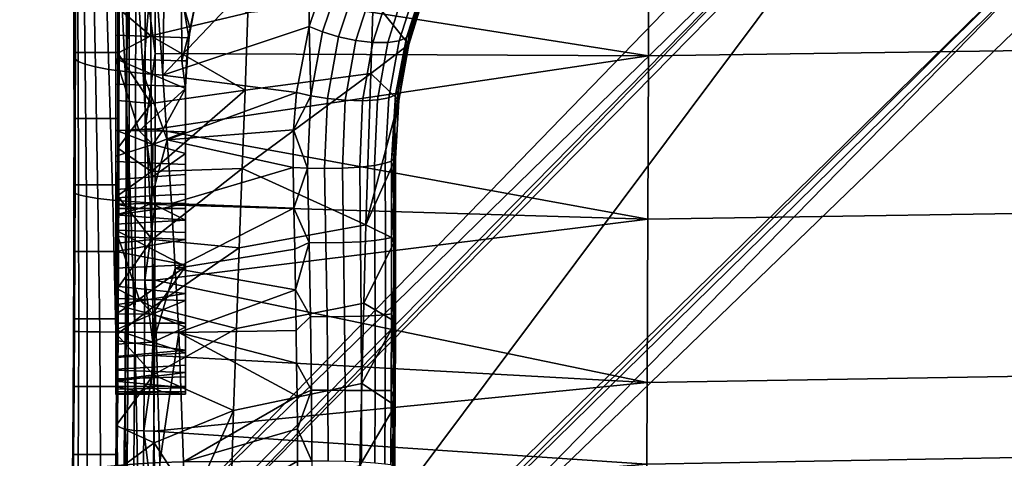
# Model space of a CAD drawing. Header units: millimetres. Extents: x -292 to 292, y -307 to 289.
# Tile 12 of 186: x -251 to -138, y -208 to -157. Entities that reach past the tile are written whole.
import ezdxf

# ---------------------------------------------------------------- set-up
doc = ezdxf.new("R2010")
doc.units = ezdxf.units.MM
for name, color, linetype in [('mechanika', 251, 'Continuous'), ('podnoz', 7, 'Continuous'), ('ram', 7, 'Continuous'), ('sedak', 7, 'Continuous')]:
    doc.layers.add(name, color=color, linetype=linetype)

msp = doc.modelspace()

# ---------------------------------------------------------------- meshes
at = {"layer": 'mechanika'}
mesh = msp.add_polyface(dxfattribs=at)
corners = [(-232.56, -148.34, 488.51), (-232.61, -137.81, 486.76), (-240, -142.63, 492.05), (-240, -147.99, 492.87), (-240, -153.34, 493.63), (-232.53, -153.7, 489.32), (-240, -158.94, 494.35), (-231.64, -159.23, 489.59), (-230.6, -153.8, 488.2), (-240, -164.54, 495), (-232, -164.84, 490.52), (-226.35, -143.28, 483.93), (-228.79, -148.33, 486.27), (-240, -147.33, 486.7), (-240, -142.15, 485.9), (-232.56, -142.41, 481.56), (-232.53, -147.58, 482.42), (-226.86, -144.41, 478.57), (-232.47, -154.72, 483.53), (-240, -154.49, 487.73), (-232.42, -161.87, 484.53), (-240, -161.66, 488.64), (-229.73, -151.07, 481.4), (-228.45, -147.72, 480.09), (-230.74, -154.56, 482.53), (-231.46, -158.17, 483.48), (-231.89, -161.88, 484.24), (-240, -137.47, 491.22), (-240, -142.15, 485.9), (-240, -147.33, 486.7), (-240, -142.63, 492.05), (-240, -154.49, 487.73), (-240, -147.99, 492.87), (-240, -153.34, 493.63), (-240, -161.66, 488.64), (-240, -158.94, 494.35), (-231.64, -159.23, 489.59), (-231.89, -161.88, 484.24), (-231.46, -158.17, 483.48), (-230.6, -153.8, 488.2), (-230.74, -154.56, 482.53), (-229.73, -151.07, 481.4), (-232, -164.84, 490.52), (-228.79, -148.33, 486.27), (-226.35, -143.28, 483.93), (-228.45, -147.72, 480.09), (-226.86, -144.41, 478.57)]
mesh.append_faces([[corners[k] for k in face] for face in [(0, 1, 2, 3), (4, 5, 0, 3), (6, 7, 5, 4), (8, 0, 5, 5), (7, 6, 9, 10), (1, 0, 11, 11), (0, 12, 11, 11), (5, 7, 8, 8), (8, 12, 0, 0), (13, 14, 15, 16), (17, 16, 15, 15), (16, 18, 19, 13), (18, 20, 21, 19), (22, 18, 16, 16), (17, 23, 16, 16), (18, 22, 24, 24), (20, 25, 26, 26), (24, 25, 18, 18), (25, 20, 18, 18), (23, 22, 16, 16), (27, 28, 29, 29), (30, 29, 31, 31), (30, 31, 32, 32), (33, 32, 31, 31), (33, 31, 34, 34), (33, 34, 35, 35), (36, 37, 38, 38), (39, 40, 41, 41), (39, 38, 40, 40), (36, 42, 37, 37), (36, 38, 39, 39), (39, 41, 43, 43), (44, 43, 45, 45), (41, 45, 43, 43), (45, 46, 44, 44)]])
mesh = msp.add_polyface(dxfattribs=at)
corners = [(-232, -164.84, 490.52), (-240, -164.54, 495), (-240, -173.45, 495.85), (-232, -173.79, 491.48), (-240, -181.3, 496.37), (-232, -181.58, 492.09), (-237.33, -169.9, 488.11), (-240, -169.84, 489.51), (-240, -161.66, 488.64), (-232, -165.04, 484.72), (-234.67, -169.96, 486.71), (-232.42, -161.87, 484.53), (-232, -170.01, 485.31), (-231.89, -161.88, 484.24), (-235.75, -171.49, 487.33), (-240, -172.81, 489.27), (-235.79, -175.2, 486.57), (-240, -175.51, 488), (-240, -176.65, 487.03), (-235.82, -176.36, 486.01), (-232, -172.51, 485.44), (-232, -174.93, 485.28), (-232, -176.09, 485.08), (-235.88, -177.39, 485.3), (-240, -177.6, 485.88), (-235.96, -178.27, 484.39), (-240, -178.33, 484.58), (-232, -177.2, 484.76), (-232, -178.21, 484.2), (-232, -181.58, 492.09), (-232, -177.2, 484.76), (-232, -176.09, 485.08), (-232, -173.79, 491.48), (-232, -174.93, 485.28), (-232, -164.84, 490.52), (-232, -172.51, 485.44), (-232, -170.01, 485.31), (-232, -165.04, 484.72), (-240, -173.45, 495.85), (-240, -169.84, 489.51), (-240, -172.81, 489.27), (-240, -158.94, 494.35), (-240, -161.66, 488.64), (-240, -164.54, 495), (-240, -181.3, 496.37), (-231.89, -161.88, 484.24)]
mesh.append_faces([[corners[k] for k in face] for face in [(0, 1, 2, 3), (4, 5, 3, 2), (6, 7, 8, 8), (8, 9, 6, 6), (6, 9, 10, 10), (11, 9, 8, 8), (12, 10, 9, 9), (13, 9, 11, 11), (6, 14, 7, 7), (15, 7, 14, 14), (10, 14, 6, 6), (16, 17, 15, 14), (18, 17, 16, 19), (10, 12, 14, 14), (12, 20, 14, 14), (21, 22, 19, 16), (20, 21, 16, 16), (14, 20, 16, 16), (19, 23, 24, 18), (23, 25, 26, 24), (22, 27, 23, 19), (27, 28, 25, 23), (29, 30, 31, 31), (32, 31, 33, 33), (34, 32, 35, 35), (32, 29, 31, 31), (32, 33, 35, 35), (36, 37, 34, 34), (35, 36, 34, 34), (38, 39, 40, 40), (41, 42, 39, 39), (41, 39, 43, 43), (38, 43, 39, 39), (44, 38, 40, 40), (34, 37, 45, 45)]])
mesh = msp.add_polyface(dxfattribs=at)
corners = [(-232, -188.6, 474.98), (-240, -189.87, 474.97), (-240, -187.75, 475.08), (-232, -191.98, 475.28), (-240, -191.98, 475.28), (-232, -195.1, 476.61), (-240, -193.98, 476), (-232, -189.38, 492.44), (-232, -185.48, 492.3), (-234.67, -189.31, 493.84), (-237.33, -189.23, 495.24), (-240, -189.16, 496.64), (-240, -190.97, 496.52), (-235.75, -190.94, 494.35), (-240, -192.74, 496.1), (-232, -192.45, 492.35), (-235.77, -194.17, 493.68), (-232, -200.16, 485.06), (-232, -199.4, 481.75), (-232, -178.82, 483.16), (-232, -195.1, 476.61), (-232, -182.38, 477.49), (-232, -197.65, 478.84), (-232, -185.29, 475.74), (-232, -191.98, 475.28), (-232, -188.6, 474.98), (-232, -199.86, 488.44), (-232, -178.21, 484.2), (-232, -180.15, 480.04), (-240, -187.75, 475.08), (-240, -191.98, 475.28), (-240, -185.69, 475.59), (-240, -189.87, 474.97), (-240, -183.77, 476.5), (-240, -193.98, 476), (-240, -195.8, 477.09), (-240, -182.06, 477.77), (-240, -197.37, 478.52), (-240, -198.64, 480.23), (-240, -180.63, 479.34), (-240, -195.94, 494.4), (-240, -194.41, 495.38), (-240, -181.3, 496.37), (-240, -192.74, 496.1), (-240, -189.16, 496.64), (-240, -190.97, 496.52), (-240, -199.86, 488.44), (-240, -199.27, 490.16), (-240, -176.65, 487.03), (-240, -198.4, 491.75), (-240, -175.51, 488), (-240, -172.81, 489.27), (-240, -197.28, 493.18), (-240, -179.54, 481.16)]
mesh.append_faces([[corners[k] for k in face] for face in [(0, 1, 2, 2), (3, 4, 1, 1), (1, 0, 3, 3), (5, 6, 4, 3), (7, 8, 9, 9), (10, 11, 12, 12), (12, 13, 10, 10), (14, 13, 12, 12), (7, 9, 13, 13), (10, 13, 9, 9), (15, 7, 13, 13), (16, 13, 14, 14), (13, 16, 15, 15), (17, 18, 19, 19), (20, 21, 22, 22), (23, 24, 25, 25), (23, 21, 20, 20), (24, 23, 20, 20), (26, 17, 27, 27), (28, 19, 18, 18), (29, 30, 31, 31), (30, 29, 32, 32), (33, 34, 35, 35), (36, 35, 37, 37), (38, 39, 37, 37), (30, 34, 31, 31), (40, 41, 42, 42), (43, 44, 41, 41), (42, 41, 44, 44), (45, 44, 43, 43), (46, 47, 48, 48), (49, 50, 47, 47), (51, 52, 40, 40), (51, 49, 52, 52), (53, 39, 38, 38)]])
mesh = msp.add_polyface(dxfattribs=at)
corners = [(-237.33, -178.82, 483.16), (-240, -179.54, 481.16), (-240, -178.82, 483.16), (-240, -180.63, 479.34), (-232, -180.15, 480.04), (-232, -182.38, 477.49), (-240, -182.06, 477.77), (-232, -185.29, 475.74), (-240, -185.69, 475.59), (-240, -183.77, 476.5), (-232, -188.6, 474.98), (-240, -187.75, 475.08), (-234.67, -178.82, 483.16), (-232, -178.82, 483.16), (-232, -185.48, 492.3), (-240, -181.3, 496.37), (-237.33, -189.23, 495.24), (-240, -189.16, 496.64), (-234.67, -189.31, 493.84), (-232, -181.58, 492.09), (-240, -178.33, 484.58), (-235.96, -178.27, 484.39), (-232, -178.21, 484.2), (-232, -189.38, 492.44), (-232, -199.86, 488.44), (-232, -178.21, 484.2), (-232, -185.48, 492.3), (-232, -197.65, 478.84), (-232, -182.38, 477.49), (-232, -180.15, 480.04), (-232, -200.16, 485.06), (-232, -178.82, 483.16), (-232, -177.2, 484.76), (-232, -181.58, 492.09), (-240, -178.82, 483.16), (-240, -200.06, 484.21), (-240, -178.33, 484.58), (-240, -179.54, 481.16), (-240, -199.55, 482.15), (-240, -177.6, 485.88), (-240, -199.86, 488.44), (-240, -176.65, 487.03), (-240, -199.27, 490.16), (-240, -175.51, 488), (-240, -198.4, 491.75), (-240, -172.81, 489.27), (-240, -200.17, 486.34), (-240, -193.98, 476), (-240, -183.77, 476.5), (-240, -185.69, 475.59), (-240, -195.8, 477.09), (-240, -182.06, 477.77), (-240, -197.37, 478.52), (-240, -180.63, 479.34), (-240, -195.94, 494.4), (-240, -181.3, 496.37)]
mesh.append_faces([[corners[k] for k in face] for face in [(0, 1, 2, 2), (3, 4, 5, 6), (4, 3, 1, 1), (7, 8, 9, 9), (8, 7, 10, 11), (5, 9, 6, 6), (12, 1, 0, 0), (12, 13, 4, 4), (1, 12, 4, 4), (5, 7, 9, 9), (14, 15, 16, 16), (17, 16, 15, 15), (16, 18, 14, 14), (14, 19, 15, 15), (0, 2, 20, 20), (20, 21, 0, 0), (12, 21, 22, 22), (12, 22, 13, 13), (12, 0, 21, 21), (23, 24, 25, 25), (26, 23, 25, 25), (27, 28, 29, 29), (30, 31, 25, 25), (25, 32, 26, 26), (26, 32, 33, 33), (34, 35, 36, 36), (37, 38, 34, 34), (39, 40, 41, 41), (41, 42, 43, 43), (43, 44, 45, 45), (46, 39, 36, 36), (47, 48, 49, 49), (48, 50, 51, 51), (52, 53, 51, 51), (54, 55, 45, 45)]])
mesh = msp.add_polyface(dxfattribs=at)
corners = [(-232, -195.1, 476.61), (-240, -195.8, 477.09), (-240, -193.98, 476), (-232, -197.65, 478.84), (-240, -198.64, 480.23), (-240, -197.37, 478.52), (-240, -199.55, 482.15), (-232, -199.4, 481.75), (-232, -200.16, 485.06), (-240, -200.06, 484.21), (-237.33, -199.86, 488.44), (-240, -199.86, 488.44), (-240, -200.17, 486.34), (-234.67, -199.86, 488.44), (-232, -199.86, 488.44), (-240, -194.41, 495.38), (-235.77, -194.17, 493.68), (-240, -192.74, 496.1), (-240, -195.94, 494.4), (-235.79, -195.66, 493.07), (-232, -195.41, 491.87), (-232, -192.45, 492.35), (-235.84, -197.04, 492.28), (-232, -196.82, 491.45), (-240, -197.28, 493.18), (-240, -198.4, 491.75), (-235.9, -198.27, 491.27), (-240, -199.27, 490.16), (-235.97, -199.26, 489.99), (-232, -198.15, 490.82), (-232, -199.24, 489.82), (-232, -197.65, 478.84), (-232, -180.15, 480.04), (-232, -199.4, 481.75), (-232, -195.41, 491.87), (-232, -196.82, 491.45), (-232, -199.24, 489.82), (-232, -198.15, 490.82), (-232, -199.86, 488.44), (-232, -192.45, 492.35), (-232, -189.38, 492.44), (-240, -199.55, 482.15), (-240, -179.54, 481.16), (-240, -198.64, 480.23), (-240, -178.82, 483.16), (-240, -200.06, 484.21), (-240, -177.6, 485.88), (-240, -200.17, 486.34), (-240, -199.86, 488.44), (-240, -178.33, 484.58)]
mesh.append_faces([[corners[k] for k in face] for face in [(0, 1, 2, 2), (3, 4, 5, 5), (1, 0, 3, 5), (6, 7, 8, 9), (10, 11, 12, 12), (8, 12, 9, 9), (7, 6, 4, 4), (7, 4, 3, 3), (12, 8, 13, 13), (13, 8, 14, 14), (12, 13, 10, 10), (15, 16, 17, 17), (18, 19, 16, 15), (20, 16, 19, 19), (16, 20, 21, 21), (20, 19, 22, 23), (19, 18, 24, 22), (22, 24, 25, 26), (10, 27, 11, 11), (27, 28, 26, 25), (10, 28, 27, 27), (26, 29, 23, 22), (29, 26, 28, 30), (30, 28, 13, 14), (10, 13, 28, 28), (31, 32, 33, 33), (34, 35, 36, 36), (36, 35, 37, 37), (34, 36, 38, 38), (39, 34, 38, 38), (40, 39, 38, 38), (41, 42, 43, 43), (44, 41, 45, 45), (46, 47, 48, 48), (49, 45, 47, 47)]])
at = {"layer": 'podnoz'}
mesh = msp.add_polyface(dxfattribs=at)
corners = [(-217.96, -250.21, 6), (-216.75, -246.75, 6), (-222.92, -244.65, 6), (-223.73, -247.15, 6), (-216.07, -243.16, 6), (-222.49, -242.06, 6), (-215.94, -239.5, 6), (-216.35, -235.86, 6), (-222.78, -236.82, 6), (-222.45, -239.43, 6), (-217.29, -232.32, 6), (-223.49, -234.29, 6), (-220.91, -256.05, 5.5), (-218.84, -253.05, 5.5), (-219.67, -253.45, 6), (-221.85, -256.4, 6), (-217.23, -249.77, 5.5), (-216.12, -246.29, 5.5), (-216.75, -246.75, 6), (-217.96, -250.21, 6), (-215.52, -242.69, 5.5), (-216.07, -243.16, 6), (-215.46, -239.04, 5.5), (-215.92, -235.42, 5.5), (-216.35, -235.86, 6), (-215.94, -239.5, 6), (-216.91, -231.91, 5.5), (-217.29, -232.32, 6), (-218.4, -228.58, 5.5), (-220.36, -225.5, 5.5), (-220.71, -225.87, 6), (-218.76, -228.97, 6), (-218.84, -253.05, 2), (-218.84, -253.05, 5.5), (-220.91, -256.05, 5.5), (-220.91, -256.05, 2), (-216.12, -246.29, 2), (-216.12, -246.29, 5.5), (-217.23, -249.77, 5.5), (-217.23, -249.77, 2), (-215.52, -242.69, 2), (-215.52, -242.69, 5.5), (-215.92, -235.42, 2), (-215.92, -235.42, 5.5), (-215.46, -239.04, 5.5), (-215.46, -239.04, 2), (-216.91, -231.91, 2), (-216.91, -231.91, 5.5), (-220.36, -225.5, 2), (-220.36, -225.5, 5.5), (-218.4, -228.58, 5.5), (-218.4, -228.58, 2), (-148.36, -132.91, 62.43), (-233.81, -247.39, 49.96), (-132.91, -148.36, 62.43), (-41.58, -41.58, 74.81), (-247.39, -233.81, 49.96), (-235.73, -216.82, 25), (-248.04, -233.06, 49.07), (-149.01, -132.16, 61.53), (-144.42, -122.44, 27.05), (-51.45, -29.66, 52.31), (-53.12, -28.05, 29.1), (-49.89, -31.16, 73.93), (-122.44, -144.42, 27.05), (-31.16, -49.89, 73.93), (-132.12, -148.97, 61.54), (-216.82, -235.73, 25), (-233.06, -248.04, 49.07), (-132.91, -148.36, 62.43), (-233.06, -248.04, 49.07), (-132.12, -148.97, 61.54), (-233.81, -247.39, 49.96), (-31.99, -49.34, 74.81), (-148.36, -132.91, 62.43), (-149.01, -132.16, 61.53), (-247.39, -233.81, 49.96), (-49.34, -31.99, 74.81), (-49.89, -31.16, 73.93)]
mesh.append_faces([[corners[k] for k in face] for face in [(0, 1, 2, 3), (1, 4, 5, 2), (6, 7, 8, 9), (7, 10, 11, 8), (4, 6, 9, 5), (12, 13, 14, 15), (16, 17, 18, 19), (17, 20, 21, 18), (13, 16, 19, 14), (22, 23, 24, 25), (23, 26, 27, 24), (28, 29, 30, 31), (26, 28, 31, 27), (20, 22, 25, 21), (32, 33, 34, 35), (36, 37, 38, 39), (40, 41, 37, 36), (39, 38, 33, 32), (42, 43, 44, 45), (46, 47, 43, 42), (48, 49, 50, 51), (51, 50, 47, 46), (45, 44, 41, 40), (52, 53, 54, 54), (55, 52, 54, 54), (53, 52, 56, 56), (57, 58, 59, 59), (59, 60, 57, 57), (61, 62, 60, 60), (59, 63, 60, 60), (64, 65, 66, 66), (67, 66, 68, 68), (64, 66, 67, 67), (69, 70, 71, 71), (72, 70, 69, 69), (69, 71, 73, 73), (74, 75, 76, 76), (75, 77, 78, 78), (74, 77, 75, 75)]])
mesh = msp.add_polyface(dxfattribs=at)
corners = [(-232.6, -229.9, 24.51), (-231.15, -231.15, 24.51), (-228.54, -228.54, 6.98), (-230.55, -226.83, 6.98), (-223.62, -240.41, 6.98), (-223.83, -237.79, 6.98), (-227.58, -237.8, 24.51), (-227.33, -239.7, 24.51), (-224.45, -235.22, 6.98), (-228.1, -235.96, 24.51), (-225.46, -232.79, 6.98), (-226.83, -230.54, 6.98), (-229.9, -232.6, 24.51), (-228.88, -234.21, 24.51), (-223.83, -243.04, 6.98), (-227.37, -241.61, 24.51), (-227.69, -227.69, 6), (-229.68, -225.97, 6), (-230.55, -226.83, 6.98), (-228.54, -228.54, 6.98), (-231.9, -224.56, 6), (-232.79, -225.45, 6.98), (-222.49, -242.06, 6), (-222.45, -239.43, 6), (-223.62, -240.41, 6.98), (-223.83, -243.04, 6.98), (-222.78, -236.82, 6), (-223.83, -237.79, 6.98), (-223.49, -234.29, 6), (-224.56, -231.89, 6), (-225.46, -232.79, 6.98), (-224.45, -235.22, 6.98), (-225.97, -229.67, 6), (-226.83, -230.54, 6.98), (-223.09, -223.09, 6), (-225.87, -220.7, 6), (-229.68, -225.97, 6), (-227.69, -227.69, 6), (-228.97, -218.75, 6), (-231.9, -224.56, 6), (-218.76, -228.97, 6), (-220.71, -225.87, 6), (-225.97, -229.67, 6), (-224.56, -231.89, 6), (-217.29, -232.32, 6), (-223.49, -234.29, 6), (-222.74, -222.74, 5.5), (-225.5, -220.35, 5.5), (-225.87, -220.7, 6), (-223.09, -223.09, 6), (-228.58, -218.39, 5.5), (-231.92, -216.9, 5.5), (-232.33, -217.29, 6), (-228.97, -218.75, 6), (-220.36, -225.5, 5.5), (-220.71, -225.87, 6), (-222.74, -222.74, 2), (-225.5, -220.35, 2), (-225.5, -220.35, 5.5), (-222.74, -222.74, 5.5), (-228.58, -218.39, 2), (-231.92, -216.9, 2), (-231.92, -216.9, 5.5), (-228.58, -218.39, 5.5), (-220.36, -225.5, 5.5), (-220.36, -225.5, 2), (-228.16, -237.98, 25), (-227.92, -240.41, 25), (-227.62, -240.41, 24.76), (-227.86, -237.92, 24.76), (-228.87, -235.63, 25), (-228.59, -235.52, 24.76), (-230.03, -233.47, 25), (-229.77, -233.3, 24.76), (-231.58, -231.58, 25), (-231.37, -231.36, 24.76), (-227.33, -239.7, 24.51), (-227.58, -237.8, 24.51), (-228.1, -235.96, 24.51), (-227.37, -241.61, 24.51), (-229.9, -232.6, 24.51), (-228.88, -234.21, 24.51), (-231.15, -231.15, 24.51), (-149.01, -132.16, 61.53), (-248.04, -233.06, 49.07), (-247.39, -233.81, 49.96)]
mesh.append_faces([[corners[k] for k in face] for face in [(0, 1, 2, 3), (4, 5, 6, 7), (5, 8, 9, 6), (10, 11, 12, 13), (11, 2, 1, 12), (8, 10, 13, 9), (14, 4, 7, 15), (16, 17, 18, 19), (17, 20, 21, 18), (22, 23, 24, 25), (23, 26, 27, 24), (28, 29, 30, 31), (29, 32, 33, 30), (26, 28, 31, 27), (19, 33, 32, 16), (34, 35, 36, 37), (35, 38, 39, 36), (40, 41, 42, 43), (41, 34, 37, 42), (44, 40, 43, 45), (46, 47, 48, 49), (50, 51, 52, 53), (47, 50, 53, 48), (54, 46, 49, 55), (56, 57, 58, 59), (60, 61, 62, 63), (57, 60, 63, 58), (56, 59, 64, 65), (66, 67, 68, 69), (70, 66, 69, 71), (72, 70, 71, 73), (74, 72, 73, 75), (76, 77, 69, 68), (77, 78, 71, 69), (68, 79, 76, 76), (80, 73, 81, 81), (80, 82, 75, 73), (73, 71, 78, 81), (83, 84, 85, 85)]])
at = {"layer": 'ram'}
mesh = msp.add_polyface(dxfattribs=at)
corners = [(-107.65, -228.33, 503.6), (-107.65, -233.87, 502.54), (-134.56, -234.76, 503.44), (-134.56, -229.27, 504.56), (-80.74, -227.6, 502.86), (-80.74, -233.17, 501.84), (-53.82, -227.07, 502.32), (-53.82, -232.68, 501.33), (-26.91, -226.76, 502.01), (-26.91, -232.38, 501.03), (0, -226.66, 501.9), (0, -232.29, 500.93), (0, 247.5, 976.41), (-232.97, 248.38, 978.08), (0, 248.66, 978.47), (0, 246.78, 971.78), (-228.87, 246.8, 973.68), (0, 246.87, 974.14), (0, 248.24, 967.33), (-221.42, 247.42, 968.99), (0, 247.24, 969.47), (-226.45, 246.78, 971.78), (0, 249.71, 965.49), (-216.14, 248.54, 966.87), (-233.06, 247.05, 975.03), (-233.05, 250.26, 980.2), (107.65, -228.33, 503.6), (134.56, -229.27, 504.56), (134.56, -234.76, 503.44), (107.65, -233.87, 502.54), (80.74, -227.6, 502.86), (80.74, -233.17, 501.84), (53.82, -227.07, 502.32), (53.82, -232.68, 501.33), (26.91, -226.76, 502.01), (26.91, -232.38, 501.03), (232.97, 248.38, 978.08), (228.87, 246.8, 973.68), (221.42, 247.42, 968.99), (226.45, 246.78, 971.78), (210.77, 249.95, 965.25), (216.14, 248.54, 966.87), (233.06, 247.05, 975.03), (233.05, 250.26, 980.2)]
mesh.append_faces([[corners[k] for k in face] for face in [(0, 1, 2, 3), (4, 5, 1, 0), (6, 7, 5, 4), (8, 9, 7, 6), (10, 11, 9, 8), (12, 13, 14, 14), (15, 16, 17, 17), (18, 19, 20, 20), (20, 21, 15, 15), (18, 22, 23, 23), (24, 12, 17, 17), (18, 23, 19, 19), (13, 12, 24, 24), (24, 17, 16, 16), (15, 21, 16, 16), (14, 13, 25, 25), (20, 19, 21, 21), (26, 27, 28, 29), (30, 26, 29, 31), (32, 30, 31, 33), (34, 32, 33, 35), (10, 34, 35, 11), (12, 14, 36, 36), (15, 17, 37, 37), (18, 20, 38, 38), (20, 15, 39, 39), (40, 22, 41, 41), (18, 41, 22, 22), (42, 17, 12, 12), (18, 38, 41, 41), (36, 42, 12, 12), (42, 37, 17, 17), (15, 37, 39, 39), (14, 43, 36, 36), (20, 39, 38, 38)]])
mesh = msp.add_polyface(dxfattribs=at)
corners = [(-175.84, -127.26, 471.41), (-168.83, -123.69, 466.37), (-182.68, -122.32, 473.47), (-182.83, -130.83, 476.48), (-185.55, -132.22, 478.46), (-175.84, -127.26, 471.41), (-182.83, -130.83, 476.48), (-185.84, -132.37, 473.31), (-185.55, -132.22, 478.46), (-186.12, -132.51, 468.16), (-170.61, -124.6, 455.66), (-166.31, -122.4, 464.58), (-168.83, -123.69, 466.37), (-160.48, -119.43, 460.48), (-179.94, -129.36, 463.2), (-113.63, -238.32, 468.9), (-118.22, -240.54, 469.77), (-103.18, -235.99, 467.98), (-94.98, -235.3, 467.71), (-118.15, -242.87, 470.69), (-106.57, -240.18, 469.63), (-183.84, -128.83, 458.68), (-174.45, -124.13, 451.23), (-172.33, -124.89, 453.36), (-181.68, -129.64, 460.85), (-185.96, -126.98, 457.22), (-176.54, -122.37, 449.76), (-163, -120.15, 445.83), (-161.31, -119.85, 448.08), (-187.88, -132.79, 465.78), (-190.06, -131.94, 463.59), (-187.6, -124.59, 456.7), (-182.88, -122.32, 452.95), (-125.96, -236.03, 462.79), (-146.81, -241.77, 465.2), (-146.39, -242.24, 467.67), (-125.59, -236.49, 465.32), (-126.12, -236.4, 460.22), (-147.01, -242.08, 462.68), (-104.09, -232.69, 465.48), (-125.08, -237.64, 467.45), (-124.53, -239.19, 468.98), (-103.62, -234.28, 467.04), (-104.52, -231.53, 463.3), (-104.82, -231.09, 460.71), (-104.95, -231.5, 458.1), (-104.9, -232.65, 455.86), (-126.07, -237.47, 457.99), (-104.7, -234.23, 454.23), (-125.85, -238.97, 456.33), (-124.01, -240.86, 469.9), (-104.43, -235.92, 453.22), (-115.01, -238.16, 454.2), (-125.54, -240.61, 455.27), (-111.93, -245.54, 450.12)]
mesh.append_faces([[corners[k] for k in face] for face in [(0, 1, 2, 2), (2, 3, 0, 0), (2, 4, 3, 3), (5, 6, 7, 7), (7, 6, 8, 8), (5, 7, 9, 9), (10, 11, 12, 12), (13, 11, 10, 10), (14, 12, 5, 5), (10, 12, 14, 14), (9, 14, 5, 5), (15, 16, 17, 17), (18, 16, 19, 20), (21, 22, 23, 24), (25, 26, 22, 21), (10, 23, 27, 28), (14, 24, 23, 10), (24, 14, 9, 29), (29, 30, 21, 24), (26, 25, 31, 32), (33, 34, 35, 36), (37, 38, 34, 33), (39, 40, 41, 42), (43, 36, 40, 39), (44, 33, 36, 43), (45, 37, 33, 44), (46, 47, 37, 45), (48, 49, 47, 46), (41, 50, 15, 15), (42, 41, 15, 17), (49, 48, 51, 52), (49, 52, 53, 53), (51, 54, 52, 52)]])
mesh = msp.add_polyface(dxfattribs=at)
corners = [(-236.03, -151.23, 513.72), (-224.86, -156.36, 507.27), (-224.3, -138.94, 504.15), (-236.05, -143.48, 512.87), (-236.06, -135.73, 511.92), (-236.06, -135.73, 511.92), (-239.78, -134.4, 511.75), (-239.77, -140.33, 512.5), (-236.03, -151.23, 513.72), (-239.77, -145.48, 513.1), (-239.77, -150.64, 513.65), (-239.77, -155.81, 514.16), (-236.05, -143.48, 512.87), (-250.08, -131.12, 701.64), (-250.08, -143.8, 705.01), (-250.16, -144.97, 698.49), (-250.17, -132.01, 695.47), (-250.3, -131.98, 689.23), (-250.27, -145.28, 691.59), (-250.41, -144.86, 684.22), (-250.45, -131.36, 683.02), (-250.58, -143.85, 676.29), (-250.6, -130.41, 676.85), (-251.03, -140.47, 658.43), (-250.93, -127.97, 664.61), (-250.79, -142.37, 667.72), (-244.82, -153.74, 512.77), (-244.63, -153.41, 516.95), (-244.63, -145.93, 516.17), (-244.64, -131.65, 514.42), (-244.85, -146.21, 511.53), (-244.63, -138.48, 515.29), (-244.8, -146.59, 509.02), (-244.87, -138.82, 510.2), (-244.76, -161.62, 511.17), (-239.61, -148.34, 497.2), (-241.26, -148.04, 499.25), (-241.95, -127.53, 496.6), (-240.55, -127.85, 494.72), (-237.2, -128.36, 491.62), (-237.73, -148.6, 495.41), (-235.69, -148.82, 493.91), (-234.63, -163.51, 495.25), (-234.08, -127.23, 489.09), (-218, -128.18, 477.76), (-217.75, -145.73, 481.89), (-239.63, -153.41, 516.95), (-239.77, -160.98, 514.6), (-239.63, -145.93, 516.17), (-239.77, -150.64, 513.65), (-239.63, -138.48, 515.29), (-239.77, -145.48, 513.1), (-239.64, -131.06, 514.34), (-239.77, -140.33, 512.5), (-239.77, -155.81, 514.16), (-244.63, -153.41, 516.95), (-239.63, -153.41, 516.95), (-239.63, -145.93, 516.17), (-244.63, -145.93, 516.17), (-239.63, -138.48, 515.29), (-244.63, -138.48, 515.29)]
mesh.append_faces([[corners[k] for k in face] for face in [(0, 1, 2, 2), (3, 0, 2, 2), (3, 2, 4, 4), (5, 6, 7, 7), (8, 9, 10, 10), (8, 10, 11, 11), (12, 7, 9, 9), (12, 5, 7, 7), (12, 9, 8, 8), (13, 14, 15, 16), (17, 18, 19, 20), (16, 15, 18, 17), (20, 19, 21, 22), (23, 24, 25, 25), (26, 27, 28, 28), (29, 30, 31, 31), (30, 26, 28, 28), (28, 31, 30, 30), (32, 26, 30, 30), (32, 30, 33, 33), (32, 34, 26, 26), (35, 36, 37, 38), (38, 39, 40, 35), (41, 40, 39, 39), (42, 43, 44, 45), (42, 41, 43, 43), (46, 47, 48, 48), (49, 50, 48, 48), (51, 50, 49, 49), (52, 51, 53, 53), (54, 49, 48, 48), (55, 56, 57, 58), (58, 57, 59, 60)]])
mesh = msp.add_polyface(dxfattribs=at)
corners = [(-236, -159, 514.44), (-225.17, -165.23, 508.59), (-224.86, -156.36, 507.27), (-225.5, -174.22, 509.68), (-210.76, -163.34, 500.44), (-236.03, -151.23, 513.72), (-235.95, -166.77, 515.01), (-235.95, -166.77, 515.01), (-239.77, -160.98, 514.6), (-239.78, -166.43, 514.99), (-236, -159, 514.44), (-239.77, -155.81, 514.16), (-236.03, -151.23, 513.72), (-244.65, -168.5, 518.12), (-244.64, -160.93, 517.6), (-244.8, -169.06, 514.81), (-244.63, -153.41, 516.95), (-244.81, -161.3, 513.86), (-244.82, -153.74, 512.77), (-244.43, -146.97, 506.47), (-244.33, -161.94, 508.44), (-244.76, -161.62, 511.17), (-244.8, -146.59, 509.02), (-243.7, -147.34, 503.94), (-243.52, -162.26, 505.74), (-242.64, -147.7, 501.51), (-242.33, -162.57, 503.15), (-241.26, -148.04, 499.25), (-240.79, -162.86, 500.75), (-239.61, -148.34, 497.2), (-238.95, -163.11, 498.6), (-237.73, -148.6, 495.41), (-236.87, -163.33, 496.76), (-244.74, -177.05, 512.7), (-234.11, -170.93, 495.77), (-234.63, -163.51, 495.25), (-235.69, -148.82, 493.91), (-219.26, -165.51, 486.91), (-217.84, -157.95, 484.66), (-217.75, -145.73, 481.89), (-219.62, -169.79, 487.83), (-239.63, -153.41, 516.95), (-239.63, -160.93, 517.6), (-239.78, -166.43, 514.99), (-239.77, -160.98, 514.6), (-239.79, -171.89, 515.3), (-239.77, -155.81, 514.16), (-239.63, -145.93, 516.17), (-244.64, -160.93, 517.6), (-239.63, -160.93, 517.6), (-239.63, -153.41, 516.95), (-244.63, -153.41, 516.95), (-244.65, -168.5, 518.12), (-239.65, -168.5, 518.12)]
mesh.append_faces([[corners[k] for k in face] for face in [(0, 1, 2, 2), (3, 4, 1, 1), (5, 0, 2, 2), (1, 0, 6, 6), (7, 8, 9, 9), (10, 11, 8, 8), (10, 12, 11, 11), (8, 7, 10, 10), (13, 14, 15, 15), (14, 16, 17, 17), (17, 15, 14, 14), (17, 16, 18, 18), (19, 20, 21, 22), (23, 24, 20, 19), (25, 26, 24, 23), (27, 28, 26, 25), (29, 30, 28, 27), (31, 32, 30, 29), (17, 21, 15, 15), (33, 15, 21, 21), (17, 18, 21, 21), (34, 32, 35, 35), (31, 36, 32, 32), (37, 35, 38, 38), (35, 39, 38, 38), (40, 34, 37, 37), (35, 37, 34, 34), (36, 35, 32, 32), (41, 42, 43, 43), (41, 43, 44, 44), (45, 43, 42, 42), (46, 47, 44, 44), (48, 49, 50, 51), (52, 53, 49, 48)]])
mesh = msp.add_polyface(dxfattribs=at)
corners = [(-224.86, -156.36, 507.27), (-225.17, -165.23, 508.59), (-210.76, -163.34, 500.44), (-210.5, -154.89, 498.67), (-206.41, -160.01, 497.51), (-204.52, -153.93, 495.17), (-201.93, -148.31, 492.38), (-202.13, -148.4, 487.42), (-204.16, -152.52, 488.25), (-202.88, -149.73, 486.57), (-204.71, -154, 490.27), (-205.31, -155.55, 489.83), (-206.28, -158.71, 491.25), (-204.52, -153.93, 495.17), (-206.59, -160.07, 492.67), (-207.05, -162, 492.51), (-206.41, -160.01, 497.51), (-207.55, -166.44, 499.36), (-205.56, -153.47, 485.08), (-204.66, -153.07, 486.68), (-206.67, -159.19, 489.61), (-207.51, -159.58, 487.92), (-206.88, -153.63, 483.57), (-208.81, -159.79, 486.35), (-208.55, -153.52, 482.35), (-210.52, -159.78, 485.08), (-210.42, -153.13, 481.53), (-212.47, -159.55, 484.26), (-212.3, -152.5, 481.19), (-214.45, -159.12, 483.96), (-214.01, -151.72, 481.29), (-216.29, -158.56, 484.13), (-203, -148.03, 481.77), (-202.04, -147.66, 483.29), (-204.32, -148.13, 480.35), (-205.93, -147.91, 479.17), (-207.68, -147.38, 478.35), (-207.93, -165.79, 491.89), (-217.84, -157.95, 484.66), (-215.46, -150.9, 481.73), (-217.63, -165.88, 486.33), (-217.75, -145.73, 481.89)]
mesh.append_faces([[corners[k] for k in face] for face in [(0, 1, 2, 3), (4, 5, 3, 3), (6, 3, 5, 5), (2, 4, 3, 3), (7, 8, 9, 9), (7, 10, 8, 8), (11, 8, 10, 10), (12, 11, 10, 10), (10, 7, 13, 13), (14, 12, 10, 10), (15, 12, 14, 14), (14, 10, 16, 16), (16, 10, 13, 13), (16, 17, 14, 14), (18, 19, 20, 21), (22, 18, 21, 23), (24, 22, 23, 25), (26, 24, 25, 27), (28, 26, 27, 29), (30, 28, 29, 31), (32, 33, 19, 18), (34, 32, 18, 22), (35, 34, 22, 24), (36, 35, 24, 26), (20, 12, 15, 15), (19, 8, 11, 11), (20, 11, 12, 12), (20, 19, 11, 11), (9, 8, 19, 19), (15, 37, 20, 20), (31, 38, 39, 30), (31, 40, 38, 38), (38, 41, 39, 39)]])
mesh = msp.add_polyface(dxfattribs=at)
corners = [(-206.41, -160.01, 497.51), (-210.76, -163.34, 500.44), (-207.55, -166.44, 499.36), (-207.92, -173.09, 500.67), (-211.31, -180.7, 503.28), (-207.92, -182.39, 501.94), (-225.5, -174.22, 509.68), (-207.92, -173.09, 500.67), (-208.12, -177.96, 495.97), (-208.12, -173.13, 495.32), (-208, -169.23, 494.56), (-207.62, -165.41, 493.59), (-207.05, -162, 492.51), (-206.59, -160.07, 492.67), (-207.55, -166.44, 499.36), (-207.51, -159.58, 487.92), (-206.67, -159.19, 489.61), (-207.93, -165.79, 491.89), (-208.7, -166.13, 490.14), (-208.81, -159.79, 486.35), (-209.97, -166.37, 488.51), (-210.52, -159.78, 485.08), (-211.69, -166.46, 487.21), (-212.47, -159.55, 484.26), (-213.68, -166.4, 486.39), (-214.45, -159.12, 483.96), (-215.73, -166.19, 486.11), (-216.29, -158.56, 484.13), (-217.63, -165.88, 486.33), (-208.38, -173.38, 493.58), (-210.34, -173.88, 490.14), (-209.1, -173.64, 491.8), (-212.02, -174.07, 488.81), (-216.07, -174.23, 487.69), (-214.01, -174.19, 487.97), (-218.01, -174.2, 487.92), (-219.62, -169.79, 487.83), (-219.67, -174.12, 488.52), (-219.26, -165.51, 486.91), (-217.84, -157.95, 484.66), (-219.57, -178.81, 489.1), (-217.83, -182.74, 488.95)]
mesh.append_faces([[corners[k] for k in face] for face in [(0, 1, 2, 2), (3, 2, 4, 4), (4, 5, 3, 3), (2, 1, 4, 4), (4, 1, 6, 6), (7, 8, 9, 9), (9, 10, 7, 7), (11, 12, 13, 13), (7, 10, 14, 14), (14, 10, 11, 11), (13, 14, 11, 11), (15, 16, 17, 18), (19, 15, 18, 20), (21, 19, 20, 22), (23, 21, 22, 24), (25, 23, 24, 26), (27, 25, 26, 28), (10, 9, 29, 29), (17, 10, 29, 29), (11, 10, 17, 17), (30, 20, 18, 31), (17, 29, 31, 18), (32, 22, 20, 30), (17, 12, 11, 11), (33, 26, 24, 34), (22, 32, 34, 24), (35, 28, 26, 33), (36, 35, 37, 37), (36, 38, 28, 28), (35, 36, 28, 28), (38, 39, 28, 28), (8, 29, 9, 9), (37, 35, 40, 40), (41, 40, 35, 35)]])
mesh = msp.add_polyface(dxfattribs=at)
corners = [(-211.31, -180.7, 503.28), (-225.5, -174.22, 509.68), (-225.84, -183.34, 510.47), (-235.83, -182.37, 515.61), (-225.17, -165.23, 508.59), (-235.9, -174.57, 515.41), (-235.95, -166.77, 515.01), (-235.9, -174.57, 515.41), (-239.79, -171.89, 515.3), (-239.81, -177.36, 515.51), (-235.95, -166.77, 515.01), (-239.78, -166.43, 514.99), (-235.83, -182.37, 515.61), (-239.83, -182.82, 515.62), (-244.65, -168.5, 518.12), (-244.8, -169.06, 514.81), (-244.81, -176.85, 515.55), (-244.82, -184.88, 516.06), (-244.7, -183.77, 518.62), (-244.67, -176.11, 518.47), (-244.33, -161.94, 508.44), (-244.27, -177.26, 509.81), (-244.74, -177.05, 512.7), (-244.76, -161.62, 511.17), (-243.52, -162.26, 505.74), (-243.37, -177.47, 506.95), (-242.33, -162.57, 503.15), (-242.05, -177.67, 504.22), (-240.79, -162.86, 500.75), (-240.35, -177.86, 501.71), (-238.95, -163.11, 498.6), (-238.33, -178.02, 499.49), (-236.87, -163.33, 496.76), (-236.06, -178.16, 497.63), (-234.11, -170.93, 495.77), (-233.63, -178.27, 496.14), (-219.57, -178.81, 489.1), (-219.67, -174.12, 488.52), (-219.62, -169.79, 487.83), (-239.65, -168.5, 518.12), (-239.67, -176.11, 518.47), (-239.81, -177.36, 515.51), (-239.63, -160.93, 517.6), (-239.79, -171.89, 515.3), (-239.83, -182.82, 515.62), (-239.7, -183.77, 518.62), (-244.67, -176.11, 518.47), (-239.67, -176.11, 518.47), (-239.65, -168.5, 518.12), (-244.65, -168.5, 518.12), (-244.7, -183.77, 518.62), (-239.7, -183.77, 518.62)]
mesh.append_faces([[corners[k] for k in face] for face in [(0, 1, 2, 2), (3, 2, 1, 1), (4, 5, 1, 1), (3, 1, 5, 5), (4, 6, 5, 5), (7, 8, 9, 9), (10, 11, 8, 8), (12, 9, 13, 13), (10, 8, 7, 7), (7, 9, 12, 12), (14, 15, 16, 16), (17, 18, 19, 19), (19, 16, 17, 17), (16, 19, 14, 14), (20, 21, 22, 23), (24, 25, 21, 20), (26, 27, 25, 24), (28, 29, 27, 26), (30, 31, 29, 28), (32, 33, 31, 30), (22, 16, 15, 15), (34, 35, 33, 33), (32, 34, 33, 33), (36, 35, 37, 37), (34, 38, 37, 37), (35, 34, 37, 37), (39, 40, 41, 41), (42, 39, 43, 43), (43, 39, 41, 41), (44, 40, 45, 45), (44, 41, 40, 40), (46, 47, 48, 49), (50, 51, 47, 46)]])
mesh = msp.add_polyface(dxfattribs=at)
corners = [(-225.84, -183.34, 510.47), (-226.18, -192.61, 510.87), (-211.57, -189.69, 504.18), (-211.31, -180.7, 503.28), (-207.94, -191.84, 502.78), (-207.92, -182.39, 501.94), (-211.8, -198.91, 504.6), (-207.92, -182.39, 501.94), (-207.94, -191.84, 502.78), (-208.14, -192.53, 497.25), (-208.12, -182.8, 496.52), (-207.92, -173.09, 500.67), (-208.16, -196.49, 497.39), (-208.13, -187.66, 496.95), (-208.12, -177.96, 495.97), (-209.08, -191.04, 493.68), (-208.39, -190.94, 495.45), (-208.42, -199.74, 495.71), (-209.1, -199.74, 493.96), (-209.08, -182.33, 492.93), (-208.38, -182.15, 494.71), (-210.29, -182.51, 491.28), (-210.26, -191.13, 492.03), (-211.94, -182.65, 489.94), (-211.87, -191.2, 490.69), (-213.88, -182.73, 489.09), (-213.78, -191.24, 489.82), (-215.91, -182.77, 488.77), (-215.78, -191.26, 489.48), (-217.83, -182.74, 488.95), (-217.67, -191.24, 489.62), (-208.38, -173.38, 493.58), (-209.1, -173.64, 491.8), (-210.34, -173.88, 490.14), (-212.02, -174.07, 488.81), (-217.57, -199.69, 489.83), (-219.26, -196.6, 490.31), (-219.31, -192.82, 490.21), (-219.38, -188.16, 489.96), (-219.47, -183.49, 489.59), (-214.01, -174.19, 487.97), (-216.07, -174.23, 487.69), (-218.01, -174.2, 487.92), (-219.57, -178.81, 489.1)]
mesh.append_faces([[corners[k] for k in face] for face in [(0, 1, 2, 3), (2, 4, 5, 5), (6, 4, 2, 2), (2, 5, 3, 3), (7, 8, 9, 9), (7, 10, 11, 11), (8, 12, 9, 9), (13, 7, 9, 9), (7, 13, 10, 10), (14, 11, 10, 10), (15, 16, 17, 18), (19, 20, 16, 15), (21, 19, 15, 22), (23, 21, 22, 24), (25, 23, 24, 26), (27, 25, 26, 28), (29, 27, 28, 30), (16, 9, 12, 12), (20, 10, 13, 16), (16, 13, 9, 9), (31, 14, 20, 20), (10, 20, 14, 14), (31, 20, 19, 32), (21, 33, 32, 19), (33, 21, 23, 34), (35, 36, 37, 30), (38, 39, 29, 29), (38, 30, 37, 37), (29, 30, 38, 38), (25, 40, 34, 23), (40, 25, 27, 41), (29, 42, 41, 27), (39, 43, 29, 29)]])
mesh = msp.add_polyface(dxfattribs=at)
corners = [(-235.75, -190.16, 515.57), (-226.18, -192.61, 510.87), (-225.84, -183.34, 510.47), (-235.67, -197.94, 515.27), (-235.83, -182.37, 515.61), (-235.83, -182.37, 515.61), (-239.83, -182.82, 515.62), (-239.86, -188.06, 515.61), (-235.75, -190.16, 515.57), (-239.89, -193.28, 515.49), (-235.67, -197.94, 515.27), (-244.74, -191.49, 518.54), (-244.7, -183.77, 518.62), (-244.82, -184.88, 516.06), (-244.85, -192.92, 516.27), (-244.79, -199.25, 518.2), (-244.27, -177.26, 509.81), (-244.26, -192.95, 510.27), (-244.77, -192.94, 513.3), (-244.74, -177.05, 512.7), (-243.37, -177.47, 506.95), (-243.28, -192.97, 507.29), (-242.05, -177.67, 504.22), (-241.85, -192.99, 504.45), (-240.35, -177.86, 501.71), (-240.01, -193.01, 501.87), (-238.33, -178.02, 499.49), (-237.82, -193.03, 499.61), (-236.06, -178.16, 497.63), (-235.38, -193.05, 497.74), (-244.9, -201.25, 516.13), (-244.81, -176.85, 515.55), (-233.63, -178.27, 496.14), (-233.18, -185.72, 496.32), (-232.79, -193.07, 496.29), (-219.26, -196.6, 490.31), (-219.21, -200.36, 490.31), (-219.31, -192.82, 490.21), (-219.38, -188.16, 489.96), (-219.47, -183.49, 489.59), (-219.57, -178.81, 489.1), (-239.86, -188.06, 515.61), (-239.83, -182.82, 515.62), (-239.7, -183.77, 518.62), (-239.74, -191.49, 518.54), (-239.89, -193.28, 515.49), (-244.74, -191.49, 518.54), (-239.74, -191.49, 518.54), (-239.7, -183.77, 518.62), (-244.7, -183.77, 518.62), (-244.79, -199.25, 518.2), (-239.79, -199.25, 518.2)]
mesh.append_faces([[corners[k] for k in face] for face in [(0, 1, 2, 2), (3, 1, 0, 0), (2, 4, 0, 0), (5, 6, 7, 7), (8, 7, 9, 9), (7, 8, 5, 5), (8, 9, 10, 10), (11, 12, 13, 13), (14, 15, 11, 11), (14, 11, 13, 13), (16, 17, 18, 19), (20, 21, 17, 16), (22, 23, 21, 20), (24, 25, 23, 22), (26, 27, 25, 24), (28, 29, 27, 26), (18, 14, 13, 13), (18, 30, 14, 14), (19, 18, 13, 31), (29, 28, 32, 33), (33, 34, 29, 29), (35, 36, 34, 34), (34, 37, 35, 35), (34, 38, 37, 37), (33, 39, 38, 38), (40, 39, 33, 33), (34, 33, 38, 38), (32, 40, 33, 33), (41, 42, 43, 43), (44, 41, 43, 43), (45, 41, 44, 44), (46, 47, 48, 49), (50, 51, 47, 46)]])
mesh = msp.add_polyface(dxfattribs=at)
corners = [(-226.5, -202.03, 510.81), (-226.79, -211.55, 510.2), (-212, -208.32, 504.42), (-211.8, -198.91, 504.6), (-226.18, -192.61, 510.87), (-211.57, -189.69, 504.18), (-208.03, -211.2, 502.7), (-207.97, -201.45, 503.07), (-207.94, -191.84, 502.78), (-212.09, -213.07, 504.08), (-208.16, -196.49, 497.39), (-207.94, -191.84, 502.78), (-208.17, -200.46, 497.42), (-207.97, -201.45, 503.07), (-208.03, -211.2, 502.7), (-208.19, -204.42, 497.34), (-208.27, -214.37, 496.63), (-208.22, -208.38, 497.15), (-209.1, -199.74, 493.96), (-208.42, -199.74, 495.71), (-208.47, -208.27, 495.45), (-209.14, -208.16, 493.71), (-210.26, -199.73, 492.32), (-210.28, -208.05, 492.09), (-211.84, -199.72, 490.98), (-211.84, -207.95, 490.75), (-213.71, -199.71, 490.09), (-213.69, -207.88, 489.86), (-215.69, -199.7, 489.72), (-215.64, -207.85, 489.48), (-217.57, -199.69, 489.83), (-217.51, -207.84, 489.56), (-210.26, -191.13, 492.03), (-209.08, -191.04, 493.68), (-211.87, -191.2, 490.69), (-213.78, -191.24, 489.82), (-215.78, -191.26, 489.48), (-217.67, -191.24, 489.62), (-217.49, -216.41, 488.71), (-219.14, -213.49, 489.51), (-219.16, -207.85, 490.02), (-219.18, -204.11, 490.22), (-208.39, -190.94, 495.45), (-219.21, -200.36, 490.31), (-219.26, -196.6, 490.31)]
mesh.append_faces([[corners[k] for k in face] for face in [(0, 1, 2, 3), (4, 0, 3, 5), (2, 6, 7, 7), (8, 3, 7, 7), (9, 6, 2, 2), (3, 2, 7, 7), (10, 11, 12, 12), (13, 12, 11, 11), (13, 14, 15, 15), (14, 16, 17, 17), (15, 14, 17, 17), (15, 12, 13, 13), (18, 19, 20, 21), (22, 18, 21, 23), (24, 22, 23, 25), (26, 24, 25, 27), (28, 26, 27, 29), (30, 28, 29, 31), (32, 33, 18, 22), (34, 32, 22, 24), (35, 34, 24, 26), (36, 35, 26, 28), (37, 36, 28, 30), (38, 39, 40, 31), (41, 31, 40, 40), (17, 20, 15, 15), (19, 12, 15, 15), (19, 10, 12, 12), (42, 10, 19, 19), (30, 41, 43, 43), (44, 30, 43, 43), (41, 30, 31, 31), (15, 20, 19, 19)]])
mesh = msp.add_polyface(dxfattribs=at)
corners = [(-231.19, -212.56, 511.98), (-226.79, -211.55, 510.2), (-226.5, -202.03, 510.81), (-226.18, -192.61, 510.87), (-235.67, -197.94, 515.27), (-235.6, -205.74, 514.68), (-235.67, -197.94, 515.27), (-239.89, -193.28, 515.49), (-239.92, -198.51, 515.24), (-239.97, -203.73, 514.87), (-235.6, -205.74, 514.68), (-240.01, -209, 514.34), (-235.53, -213.5, 513.78), (-244.79, -199.25, 518.2), (-244.85, -192.92, 516.27), (-244.9, -201.25, 516.13), (-244.86, -207.08, 517.56), (-244.96, -209.55, 515.59), (-244.94, -214.95, 516.6), (-244.26, -192.95, 510.27), (-244.32, -209.02, 509.46), (-244.88, -209.29, 512.56), (-244.77, -192.94, 513.3), (-243.28, -192.97, 507.29), (-243.28, -208.77, 506.41), (-241.85, -192.99, 504.45), (-241.77, -208.53, 503.52), (-240.01, -193.01, 501.87), (-239.82, -208.32, 500.91), (-237.82, -193.03, 499.61), (-237.51, -208.14, 498.65), (-235.38, -193.05, 497.74), (-234.95, -208, 496.81), (-232.79, -193.07, 496.29), (-232.24, -207.91, 495.41), (-219.16, -207.85, 490.02), (-219.18, -204.11, 490.22), (-232.11, -215.35, 494.49), (-219.21, -200.36, 490.31), (-239.89, -193.28, 515.49), (-239.74, -191.49, 518.54), (-239.79, -199.25, 518.2), (-239.86, -207.08, 517.56), (-239.92, -198.51, 515.24), (-239.97, -203.73, 514.87), (-239.94, -214.95, 516.6), (-240.01, -209, 514.34), (-244.86, -207.08, 517.56), (-239.86, -207.08, 517.56), (-239.79, -199.25, 518.2), (-244.79, -199.25, 518.2)]
mesh.append_faces([[corners[k] for k in face] for face in [(0, 1, 2, 2), (3, 4, 2, 2), (2, 5, 0, 0), (5, 2, 4, 4), (6, 7, 8, 8), (6, 8, 9, 9), (10, 9, 11, 11), (10, 6, 9, 9), (12, 10, 11, 11), (13, 14, 15, 15), (16, 13, 15, 15), (17, 18, 16, 16), (17, 16, 15, 15), (19, 20, 21, 22), (23, 24, 20, 19), (25, 26, 24, 23), (27, 28, 26, 25), (29, 30, 28, 27), (31, 32, 30, 29), (21, 17, 15, 15), (22, 21, 15, 15), (32, 31, 33, 33), (33, 34, 32, 32), (35, 34, 36, 36), (35, 37, 34, 34), (34, 33, 38, 38), (34, 38, 36, 36), (39, 40, 41, 41), (41, 42, 39, 39), (39, 42, 43, 43), (44, 45, 46, 46), (43, 42, 44, 44), (47, 48, 49, 50)]])
mesh = msp.add_polyface(dxfattribs=at)
corners = [(-231.19, -212.56, 511.98), (-226.92, -216.33, 509.67), (-226.79, -211.55, 510.2), (-235.5, -221.18, 512.56), (-227.04, -221.1, 508.99), (-235.53, -213.5, 513.78), (-235.6, -205.74, 514.68), (-235.53, -213.5, 513.78), (-240.01, -209, 514.34), (-240.07, -214.26, 513.68), (-240.13, -219.64, 512.83), (-235.5, -221.18, 512.56), (-245.04, -222.84, 515.3), (-244.94, -214.95, 516.6), (-245.05, -218, 514.6), (-244.96, -209.55, 515.59), (-241.78, -216.36, 502.52), (-241.85, -224.34, 501.1), (-243.42, -224.88, 503.97), (-243.33, -216.75, 505.41), (-239.8, -216.02, 499.91), (-239.84, -223.86, 498.51), (-237.45, -215.74, 497.67), (-237.47, -223.46, 496.3), (-234.86, -215.51, 495.85), (-234.85, -223.14, 494.51), (-244.32, -209.02, 509.46), (-244.39, -217.16, 508.46), (-244.96, -217.58, 511.56), (-244.88, -209.29, 512.56), (-243.28, -208.77, 506.41), (-241.77, -208.53, 503.52), (-239.82, -208.32, 500.91), (-237.51, -208.14, 498.65), (-234.95, -208, 496.81), (-245.1, -222.33, 513.91), (-232.11, -215.35, 494.49), (-232.08, -222.92, 493.17), (-232.24, -207.91, 495.41), (-219.14, -213.49, 489.51), (-219.16, -207.85, 490.02), (-219.15, -219.1, 488.75), (-239.97, -203.73, 514.87), (-239.86, -207.08, 517.56), (-239.94, -214.95, 516.6), (-240.04, -222.84, 515.3), (-240.07, -214.26, 513.68), (-240.01, -209, 514.34), (-240.15, -230.73, 513.64), (-240.13, -219.64, 512.83), (-245.04, -222.84, 515.3), (-240.04, -222.84, 515.3), (-239.94, -214.95, 516.6), (-244.94, -214.95, 516.6), (-239.86, -207.08, 517.56), (-244.86, -207.08, 517.56)]
mesh.append_faces([[corners[k] for k in face] for face in [(0, 1, 2, 2), (1, 3, 4, 4), (0, 5, 3, 3), (0, 6, 5, 5), (1, 0, 3, 3), (7, 8, 9, 9), (7, 9, 10, 10), (11, 7, 10, 10), (12, 13, 14, 14), (15, 14, 13, 13), (16, 17, 18, 19), (20, 21, 17, 16), (22, 23, 21, 20), (24, 25, 23, 22), (26, 27, 28, 29), (30, 19, 27, 26), (31, 16, 19, 30), (32, 20, 16, 31), (33, 22, 20, 32), (34, 24, 22, 33), (28, 35, 14, 14), (14, 15, 29, 28), (36, 37, 25, 24), (24, 34, 38, 36), (39, 36, 40, 40), (36, 39, 41, 41), (36, 41, 37, 37), (42, 43, 44, 44), (45, 46, 47, 47), (44, 45, 47, 47), (48, 49, 46, 46), (50, 51, 52, 53), (53, 52, 54, 55)]])
at = {"layer": 'sedak'}
mesh = msp.add_polyface(dxfattribs=at)
corners = [(-238.82, -155.33, 513.11), (-238.73, -152.62, 514.77), (-238.73, -144.01, 513.86), (-238.73, -135.41, 512.83), (-238.73, -161.24, 515.52), (-238.84, -171.6, 514.28), (-238.75, -169.88, 516.07), (-238.77, -178.44, 516.4), (-238.83, -128.57, 509.97), (-238.88, -182.91, 514.61), (-238.81, -187, 516.46), (-238.94, -194.22, 514.45), (-238.93, -204.11, 515.67), (-238.86, -195.56, 516.24), (-239.03, -205.7, 513.68), (-239.01, -212.58, 514.75), (-239.15, -217.19, 512.22), (-239.11, -221.01, 513.44), (-239.23, -229.37, 511.75), (-239.37, -237.64, 509.66), (-239.31, -228.99, 509.94), (-239.51, -240.62, 506.85), (-238.2, -229.86, 513.82), (-238.35, -238.23, 511.7), (-237.25, -238.41, 512.29), (-237.1, -230.01, 514.41), (-238.96, -229.62, 512.84), (-239.1, -237.94, 510.74), (-238.08, -221.4, 515.54), (-236.98, -221.52, 516.14), (-238.84, -221.21, 514.55), (-237.9, -204.3, 517.8), (-236.79, -204.36, 518.4), (-238.66, -204.21, 516.79), (-237.78, -187.03, 518.59), (-236.68, -187.04, 519.2), (-238.54, -187.01, 517.59), (-237.73, -169.77, 518.19), (-236.64, -169.74, 518.8), (-238.48, -169.82, 517.19), (-237.72, -152.41, 516.87), (-236.64, -152.35, 517.48), (-238.46, -152.51, 515.88), (-237.74, -135.15, 514.91), (-236.67, -135.07, 515.52), (-238.47, -135.27, 513.93), (-235.95, -230.05, 514.52), (-235.83, -221.55, 516.24), (-236.11, -238.46, 512.4), (-235.58, -195.72, 519.08), (-235.49, -161.02, 518.36), (-235.51, -178.38, 519.25), (-235.72, -212.99, 517.57), (-235.52, -143.69, 516.7), (-239.26, -246.18, 508.22), (-239.52, -245.82, 507.16)]
mesh.append_faces([[corners[k] for k in face] for face in [(0, 1, 2, 2), (3, 0, 2, 2), (4, 1, 0, 0), (5, 6, 4, 4), (0, 5, 4, 4), (7, 6, 5, 5), (0, 3, 8, 8), (9, 10, 7, 7), (5, 9, 7, 7), (11, 10, 9, 9), (11, 12, 13, 13), (11, 14, 12, 12), (15, 12, 14, 14), (11, 13, 10, 10), (15, 16, 17, 17), (18, 17, 16, 16), (14, 16, 15, 15), (19, 18, 20, 20), (16, 20, 18, 18), (21, 19, 20, 20), (22, 23, 24, 25), (26, 27, 23, 22), (28, 22, 25, 29), (30, 26, 22, 28), (31, 28, 29, 32), (33, 30, 28, 31), (34, 31, 32, 35), (36, 33, 31, 34), (37, 34, 35, 38), (39, 36, 34, 37), (40, 37, 38, 41), (42, 39, 37, 40), (43, 40, 41, 44), (45, 42, 40, 43), (46, 47, 29, 25), (48, 46, 25, 24), (35, 32, 49, 49), (41, 38, 50, 50), (35, 51, 38, 38), (29, 52, 32, 32), (53, 44, 41, 41), (27, 26, 18, 19), (54, 27, 19, 55), (30, 33, 15, 17), (36, 39, 7, 10), (33, 36, 13, 12), (26, 30, 17, 18), (42, 45, 2, 1), (39, 42, 4, 6), (33, 12, 15, 15), (36, 10, 13, 13), (39, 6, 7, 7), (42, 1, 4, 4), (45, 3, 2, 2)]])
mesh = msp.add_polyface(dxfattribs=at)
corners = [(-119.58, -234.81, 505.24), (-179.4, -235.92, 508.46), (-179.53, -245, 506.11), (-119.67, -243.91, 503.17), (-119.51, -225.62, 506.98), (-179.28, -226.74, 510.41), (-119.44, -216.37, 508.39), (-179.19, -217.48, 511.98), (-119.39, -207.09, 509.5), (-179.11, -208.17, 513.16), (-119.34, -197.79, 510.32), (-179.04, -198.82, 513.99), (-119.29, -179.13, 511.16), (-178.96, -180.06, 514.67), (-119.26, -160.45, 511.07), (-178.92, -161.3, 514.26), (-119.25, -141.81, 510.24), (-178.91, -142.59, 513.03), (-59.79, -234.14, 503.31), (-59.84, -243.26, 501.41), (-59.76, -224.94, 504.92), (-59.72, -215.7, 506.24), (-59.7, -206.45, 507.3), (-59.67, -197.17, 508.11), (-59.64, -178.57, 509.05), (-59.63, -159.94, 509.16), (-59.63, -141.34, 508.57), (0, -233.91, 502.67), (0, -243.04, 500.83), (0, -224.72, 504.23), (0, -215.48, 505.53), (0, -206.23, 506.57), (0, -196.97, 507.37), (0, -178.39, 508.34), (0, -159.77, 508.52), (0, -141.19, 508.02), (-235.95, -230.05, 514.52), (-236.11, -238.46, 512.4), (-235.72, -212.99, 517.57), (-235.83, -221.55, 516.24), (-235.49, -161.02, 518.36), (-235.49, -169.74, 518.92), (-235.58, -195.72, 519.08), (-235.53, -187.05, 519.31), (-235.51, -178.38, 519.25), (-235.64, -204.38, 518.51), (-235.5, -152.34, 517.61), (-235.52, -143.69, 516.7), (-235.54, -135.05, 515.66), (-236.79, -204.36, 518.4), (-236.68, -187.04, 519.2), (-236.98, -221.52, 516.14), (-236.64, -169.74, 518.8), (-236.64, -152.35, 517.48), (-236.67, -135.07, 515.52)]
mesh.append_faces([[corners[k] for k in face] for face in [(0, 1, 2, 3), (4, 5, 1, 0), (6, 7, 5, 4), (8, 9, 7, 6), (10, 11, 9, 8), (12, 13, 11, 10), (14, 15, 13, 12), (16, 17, 15, 14), (18, 0, 3, 19), (20, 4, 0, 18), (21, 6, 4, 20), (22, 8, 6, 21), (23, 10, 8, 22), (24, 12, 10, 23), (25, 14, 12, 24), (26, 16, 14, 25), (27, 18, 19, 28), (29, 20, 18, 27), (30, 21, 20, 29), (31, 22, 21, 30), (32, 23, 22, 31), (33, 24, 23, 32), (34, 25, 24, 33), (35, 26, 25, 34), (1, 36, 37, 37), (7, 38, 39, 39), (39, 36, 5, 5), (40, 41, 15, 15), (42, 11, 43, 43), (43, 13, 44, 44), (11, 42, 45, 45), (46, 17, 47, 47), (48, 47, 17, 17), (15, 46, 40, 40), (13, 41, 44, 44), (9, 45, 38, 38), (2, 1, 37, 37), (5, 7, 39, 39), (9, 11, 45, 45), (7, 9, 38, 38), (1, 5, 36, 36), (43, 11, 13, 13), (17, 46, 15, 15), (15, 41, 13, 13), (49, 38, 45, 45), (50, 42, 43, 43), (49, 45, 42, 42), (51, 39, 38, 38), (52, 44, 41, 41), (53, 40, 46, 46), (52, 41, 40, 40), (54, 47, 48, 48), (53, 46, 47, 47), (50, 43, 44, 44)]])

doc.saveas('drawing.dxf')
